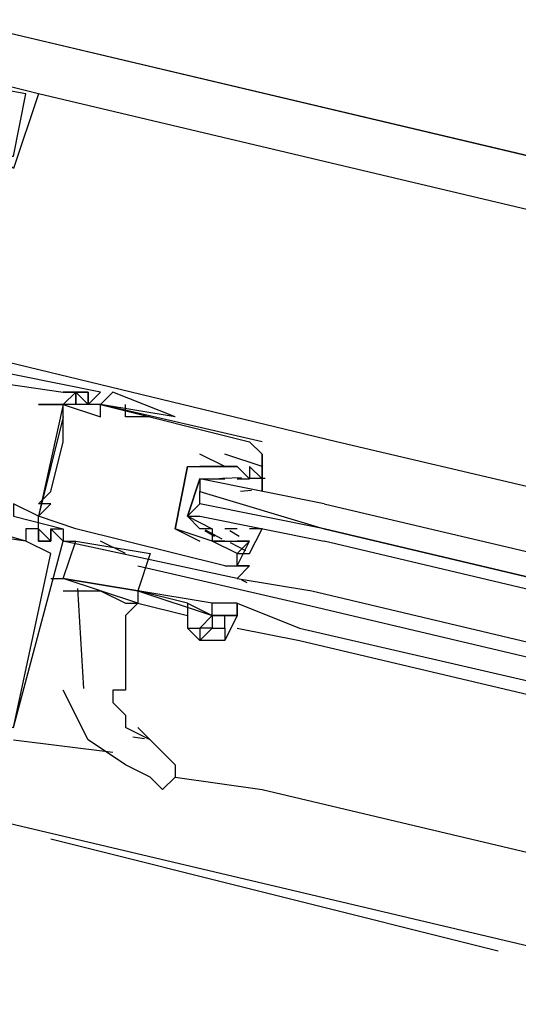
# Model space of a CAD drawing. Header units: feet. Extents: x -79 to 198, y -22 to 181.
# Tile 24 of 164: x 116.407 to 116.942, y 54.134 to 55.191. Entities that reach past the tile are written whole.
import ezdxf

# ---------------------------------------------------------------- set-up
doc = ezdxf.new("R2010")
doc.units = ezdxf.units.FT
doc.layers.add('A-LINEA', color=7, linetype='CONTINUOUS')

msp = doc.modelspace()

# ---------------------------------------------------------------- linework, layer by layer
at = {"layer": 'A-LINEA'}
for p, q in [((123.56, 53.4844), (116.1067, 55.2444)), ((116.4133, 55.1111), (116.4133, 55.1111)), ((116.4133, 55.1111), (116.4133, 55.1111)), ((116.4133, 55.1111), (116.4133, 55.1111)), ((116.4133, 55.1111), (116.4133, 55.1111)), ((116.4133, 55.1111), (116.4133, 55.1111)), ((116.4133, 55.1111), (116.4133, 55.1111)), ((116.4267, 55.1111), (116.4267, 55.1111)), ((122.4, 53.6978), (116.4267, 55.1111)), ((116.4267, 55.1111), (116.4267, 55.1111)), ((116.4267, 55.1111), (116.4267, 55.1111)), ((116.7467, 54.7378), (116.36, 54.8311)), ((116.4533, 54.7911), (116.4533, 54.7911)), ((116.4533, 54.7911), (116.4533, 54.7911)), ((116.4533, 54.7911), (116.4533, 54.7911)), ((116.4533, 54.7911), (116.4533, 54.7911)), ((116.4533, 54.7911), (116.4533, 54.7911)), ((116.4533, 54.7911), (116.4533, 54.7911)), ((116.4667, 54.7911), (116.4533, 54.7778)), ((116.4667, 54.7911), (116.4667, 54.7911)), ((116.4667, 54.7911), (116.4667, 54.7911)), ((116.4667, 54.7911), (116.4667, 54.7911)), ((116.48, 54.7911), (116.48, 54.7911)), ((116.48, 54.7911), (116.48, 54.7911)), ((116.48, 54.7911), (116.48, 54.7911)), ((116.4933, 54.7911), (116.4933, 54.7911)), ((116.4933, 54.7911), (116.4933, 54.7911)), ((116.4933, 54.7911), (116.4933, 54.7911)), ((116.4267, 54.7778), (116.4267, 54.7778)), ((116.4533, 54.7778), (116.4533, 54.7778)), ((116.4533, 54.7778), (116.4533, 54.7778)), ((116.48, 54.7778), (116.48, 54.7778)), ((116.48, 54.7778), (116.48, 54.7778)), ((116.48, 54.7778), (116.48, 54.7778)), ((116.48, 54.7778), (116.48, 54.7778)), ((116.4933, 54.7778), (116.4933, 54.7778)), ((116.4933, 54.7778), (116.4933, 54.7778)), ((116.5733, 54.7644), (116.4933, 54.7778)), ((116.5733, 54.7644), (116.4933, 54.7778)), ((116.5067, 54.7778), (116.5067, 54.7778)), ((116.52, 54.7644), (116.52, 54.7778)), ((116.4533, 54.7644), (116.4267, 54.6578)), ((116.4533, 54.7644), (116.4267, 54.6578)), ((116.4533, 54.7644), (116.4267, 54.6578)), ((116.4533, 54.7644), (116.4533, 54.7644)), ((116.4933, 54.7644), (116.4933, 54.7644)), ((116.5467, 54.7644), (116.52, 54.7644)), ((116.5467, 54.7644), (116.5467, 54.7644)), ((116.4533, 54.7511), (116.4533, 54.7511)), ((116.4533, 54.7378), (116.4533, 54.7378)), ((116.6533, 54.7378), (116.6533, 54.7378)), ((116.6667, 54.7378), (116.6667, 54.7378)), ((119.2267, 54.1511), (116.7467, 54.7378)), ((116.6, 54.7244), (116.6, 54.7244)), ((116.6267, 54.7244), (116.6267, 54.7244)), ((116.6667, 54.6978), (116.6667, 54.7244)), ((116.6667, 54.7244), (116.6667, 54.7244)), ((116.6667, 54.7244), (116.6667, 54.7244)), ((116.5867, 54.7111), (116.5867, 54.7111)), ((116.5867, 54.7111), (116.5867, 54.7111)), ((116.6267, 54.7111), (116.6267, 54.7111)), ((116.6267, 54.7111), (116.6267, 54.7111)), ((116.64, 54.7111), (116.64, 54.7111)), ((116.6667, 54.7111), (116.6667, 54.7111)), ((116.6133, 54.6978), (116.6133, 54.6978)), ((116.6169, 54.6979), (116.6288, 54.699)), ((116.6244, 54.6986), (116.6448, 54.6992)), ((116.64, 54.6978), (116.6533, 54.6978)), ((116.64, 54.6978), (116.64, 54.6978)), ((116.6516, 54.6985), (116.6699, 54.6988)), ((116.6533, 54.6978), (116.6533, 54.6978)), ((116.6667, 54.6978), (116.6667, 54.6978)), ((116.44, 54.6844), (116.44, 54.6844)), ((116.6, 54.6711), (116.6, 54.6844)), ((116.6436, 54.6846), (116.6554, 54.6856)), ((116.6533, 54.6844), (116.6533, 54.6844)), ((116.4267, 54.6711), (116.4267, 54.6711)), ((116.44, 54.6711), (116.44, 54.6711)), ((116.4267, 54.6578), (116.4267, 54.6578)), ((116.4267, 54.6578), (116.4267, 54.6578)), ((116.4267, 54.6444), (116.4267, 54.6578)), ((116.4267, 54.6444), (116.4267, 54.6578)), ((116.4267, 54.6444), (116.4267, 54.6578)), ((116.4267, 54.6444), (116.4267, 54.6578)), ((116.4267, 54.6444), (116.4267, 54.6578)), ((116.4267, 54.6444), (116.4267, 54.6578)), ((116.6, 54.6578), (116.6, 54.6578)), ((116.4133, 54.6444), (116.4133, 54.6444)), ((116.4133, 54.6444), (116.4133, 54.6444)), ((116.4133, 54.6444), (116.4133, 54.6444)), ((116.4267, 54.6444), (116.4267, 54.6444)), ((116.4267, 54.6444), (116.4267, 54.6444)), ((116.4267, 54.6444), (116.4267, 54.6444)), ((116.4267, 54.6444), (116.4267, 54.6444)), ((116.4267, 54.6444), (116.4267, 54.6444)), ((116.4267, 54.6444), (116.4267, 54.6444)), ((116.44, 54.6444), (116.4533, 54.6444)), ((116.44, 54.6444), (116.44, 54.6444)), ((116.44, 54.6444), (116.4533, 54.6444)), ((116.44, 54.6444), (116.44, 54.6444)), ((116.44, 54.6444), (116.4533, 54.6444)), ((116.44, 54.6444), (116.44, 54.6444)), ((116.4533, 54.6444), (116.4533, 54.6444)), ((116.4667, 54.6444), (116.4667, 54.6444)), ((116.5733, 54.6444), (116.5733, 54.6444)), ((116.5733, 54.6444), (116.5733, 54.6444)), ((116.6155, 54.636), (116.6054, 54.6422)), ((116.6238, 54.6331), (116.6059, 54.6427)), ((116.6267, 54.6444), (116.6267, 54.6444)), ((116.64, 54.6444), (116.6267, 54.6444)), ((116.6422, 54.636), (116.632, 54.6422)), ((116.64, 54.6444), (116.64, 54.6444)), ((116.4133, 54.6311), (116.4133, 54.6311)), ((116.4133, 54.6311), (116.4133, 54.6311)), ((116.4133, 54.6311), (116.4133, 54.6311)), ((116.4133, 54.6311), (116.4133, 54.6311)), ((116.4133, 54.6311), (116.4133, 54.6311)), ((116.4133, 54.6311), (116.4133, 54.6311)), ((116.4267, 54.6311), (116.4267, 54.6311)), ((116.4267, 54.6311), (116.4267, 54.6311)), ((116.4267, 54.6311), (116.4267, 54.6311)), ((116.44, 54.6311), (116.44, 54.6311)), ((116.44, 54.6311), (116.44, 54.6311)), ((116.44, 54.6311), (116.44, 54.6311)), ((116.64, 54.5911), (116.4533, 54.6311)), ((116.4533, 54.6311), (116.4533, 54.6311)), ((116.4533, 54.6311), (116.4667, 54.6311)), ((116.4533, 54.6311), (116.4533, 54.6311)), ((116.4533, 54.6311), (116.4533, 54.6311)), ((116.4533, 54.6311), (116.4533, 54.6311)), ((116.4667, 54.6311), (116.5467, 54.6178)), ((116.52, 54.6178), (116.4933, 54.6311)), ((116.6, 54.6311), (116.6, 54.6311)), ((116.6133, 54.6311), (116.6133, 54.6311)), ((116.6133, 54.6311), (116.6133, 54.6311)), ((116.6133, 54.6311), (116.6133, 54.6311)), ((116.6267, 54.6311), (116.6267, 54.6311)), ((116.6267, 54.6311), (116.6267, 54.6311)), ((116.64, 54.6311), (116.64, 54.6311)), ((116.6533, 54.6311), (116.6533, 54.6311)), ((116.6492, 54.6208), (116.633, 54.6293)), ((116.44, 54.6178), (116.44, 54.6178)), ((116.44, 54.6178), (116.44, 54.6178)), ((116.44, 54.6178), (116.44, 54.6178)), ((116.64, 54.6178), (116.64, 54.6178)), ((116.5333, 54.6044), (116.7067, 54.5644)), ((116.6267, 54.6044), (116.6267, 54.6044)), ((116.64, 54.6044), (116.64, 54.6044)), ((116.64, 54.6044), (116.64, 54.6044)), ((116.64, 54.6044), (116.64, 54.6044)), ((116.64, 54.6044), (116.64, 54.6044)), ((116.64, 54.6044), (116.64, 54.6044)), ((116.44, 54.5911), (116.4533, 54.5911)), ((116.64, 54.5911), (116.64, 54.5911)), ((116.6507, 54.5863), (116.6451, 54.589)), ((116.6507, 54.5863), (116.6451, 54.589)), ((116.6507, 54.5863), (116.6451, 54.589)), ((116.4687, 54.5804), (116.475, 54.4728)), ((116.5333, 54.5778), (116.5333, 54.5778)), ((116.5867, 54.5644), (116.5333, 54.5778)), ((116.72, 54.5778), (119.1867, 53.9911)), ((116.5333, 54.5644), (116.5333, 54.5644)), ((116.5333, 54.5644), (116.5333, 54.5644)), ((116.5333, 54.5644), (116.5867, 54.5511)), ((116.64, 54.5644), (116.7067, 54.5378)), ((116.64, 54.5644), (116.64, 54.5644)), ((116.7067, 54.5644), (119.1867, 53.9778)), ((116.6267, 54.5511), (116.64, 54.5511)), ((116.64, 54.5511), (116.64, 54.5511)), ((116.64, 54.5378), (116.7067, 54.5244)), ((116.7067, 54.5378), (119.1867, 53.9644)), ((116.6, 54.5244), (116.6, 54.5244)), ((116.7067, 54.5244), (119.1867, 53.9378)), ((116.5467, 54.4178), (116.52, 54.4311)), ((116.5333, 54.4311), (116.5467, 54.4178)), ((116.5279, 54.421), (116.5407, 54.4192)), ((116.4, 54.4178), (116.5067, 54.4044)), ((116.4933, 54.4044), (116.4933, 54.4044)), ((116.5733, 54.3778), (116.6667, 54.3644)), ((122.2267, 52.9511), (116.24, 54.3644)), ((116.6667, 54.3644), (119.1467, 53.7778)), ((116.92, 54.1911), (116.44, 54.3111))]:
    msp.add_line(p, q, dxfattribs=at)
for points in [[(123.9467, 43.9511), (123.92, 47.9511), (123.56, 53.4844), (119.8267, 54.3644), (116.1067, 55.2444), (116.8, 58.2178), (117.1867, 59.8444), (116.8667, 59.9111), (115.8267, 60.1644), (114.5867, 60.4578), (118.2, 75.6978), (129.9467, 72.9244)], [(116.4267, 55.1111), (116.2667, 55.1511), (116.2533, 55.0844), (116.2533, 55.0711), (116.24, 55.0578)], [(116.4267, 55.1111), (116.2667, 55.1511), (116.2533, 55.0844), (116.2533, 55.0711), (116.24, 55.0578)], [(116.4267, 55.1111), (116.2667, 55.1511), (116.2533, 55.0844), (116.2533, 55.0711), (116.24, 55.0578)], [(116.4267, 55.1111), (116.4, 55.0311), (116.3867, 55.0444), (116.4, 55.0444), (116.4133, 55.1111), (116.4133, 55.1111), (116.2667, 55.1378), (116.2667, 55.1378), (116.2533, 55.0978)], [(116.4267, 55.1111), (116.4, 55.0311), (116.3867, 55.0444), (116.4, 55.0444), (116.4133, 55.1111), (116.4133, 55.1111), (116.2667, 55.1378), (116.2667, 55.1378), (116.2533, 55.0978)], [(116.4267, 55.1111), (116.4, 55.0311), (116.3867, 55.0444), (116.4, 55.0444), (116.4133, 55.1111), (116.4133, 55.1111), (116.2667, 55.1378), (116.2667, 55.1378), (116.2533, 55.0978)], [(116.36, 54.8044), (116.4533, 54.7911), (116.4667, 54.7911), (116.4533, 54.7911), (116.48, 54.7911), (116.48, 54.7778), (116.4933, 54.7911), (116.36, 54.8178)], [(116.36, 54.8044), (116.4533, 54.7911), (116.4667, 54.7911), (116.4533, 54.7911), (116.48, 54.7911), (116.48, 54.7778), (116.4933, 54.7911), (116.36, 54.8178)], [(116.36, 54.8044), (116.4533, 54.7911), (116.4667, 54.7911), (116.4533, 54.7911), (116.48, 54.7911), (116.48, 54.7778), (116.4933, 54.7911), (116.36, 54.8178)], [(116.4667, 54.7911), (116.4667, 54.7911), (116.4667, 54.7778), (116.4667, 54.7911), (116.4533, 54.7778), (116.4667, 54.7911), (116.4667, 54.7778), (116.4667, 54.7911), (116.48, 54.7778), (116.48, 54.7911), (116.48, 54.7778)], [(116.5733, 54.7644), (116.5733, 54.7644), (116.5733, 54.7644), (116.5067, 54.7911), (116.4933, 54.7778)], [(116.6667, 54.7378), (116.4933, 54.7778), (116.4267, 54.7778), (116.4533, 54.7778), (116.4267, 54.6578), (116.4, 54.6711), (116.4, 54.6578), (116.4533, 54.6444), (116.4533, 54.6311)], [(116.6267, 54.6044), (116.4667, 54.6444), (116.4267, 54.6578), (116.44, 54.6711), (116.4267, 54.6711), (116.44, 54.6844), (116.4533, 54.7378), (116.4533, 54.7511), (116.4533, 54.7644), (116.4533, 54.7778), (116.4933, 54.7644), (116.4933, 54.7778), (116.6533, 54.7378), (116.6667, 54.7244), (116.6667, 54.7111), (116.6267, 54.7244)], [(116.6267, 54.7111), (116.6267, 54.7111), (116.6, 54.7244)], [(116.5867, 54.7111), (116.5867, 54.7111), (116.5733, 54.6444), (116.5733, 54.6444), (116.6, 54.6311)], [(116.6267, 54.6311), (116.6133, 54.6311), (116.6267, 54.6311), (116.6133, 54.6311), (116.5733, 54.6444), (116.5867, 54.7111), (116.6267, 54.7111), (116.64, 54.7111)], [(116.6667, 54.6978), (116.6667, 54.6844), (116.6667, 54.7111), (116.6667, 54.6978), (116.6533, 54.7111), (116.6533, 54.6978), (116.64, 54.7111), (116.6267, 54.7111), (116.6, 54.7111)], [(116.6, 54.6978), (116.5867, 54.6578), (116.6133, 54.6444), (116.6133, 54.6311), (116.64, 54.6311), (116.6533, 54.6311), (116.64, 54.6178), (116.6533, 54.6178), (116.6667, 54.6444), (116.6533, 54.6444)], [(116.6133, 54.6444), (116.6, 54.6444), (116.5867, 54.6578), (116.6, 54.6978), (116.6133, 54.6978), (116.6267, 54.6978)], [(116.7333, 54.6711), (116.6, 54.6978), (116.6, 54.6844), (116.7333, 54.6444), (116.6, 54.6711), (116.5867, 54.6578), (116.6, 54.6578), (116.7333, 54.6311)], [(116.7333, 54.6711), (119.28, 54.0711), (119.2667, 54.0578), (119.2667, 54.0444), (116.7333, 54.6444), (119.2667, 54.0444), (119.2667, 54.0311), (116.7333, 54.6311)], [(116.4, 54.4311), (116.4533, 54.6311), (116.44, 54.6444), (116.44, 54.6311), (116.4267, 54.6311), (116.4267, 54.6444), (116.4133, 54.6444), (116.4133, 54.6311), (116.32, 54.6578)], [(116.4, 54.4311), (116.4533, 54.6311), (116.44, 54.6444), (116.44, 54.6311), (116.4267, 54.6311), (116.4267, 54.6444), (116.4133, 54.6444), (116.4133, 54.6311), (116.32, 54.6578)], [(116.4, 54.4311), (116.4533, 54.6311), (116.44, 54.6444), (116.44, 54.6311), (116.4267, 54.6311), (116.4267, 54.6444), (116.4133, 54.6444), (116.4133, 54.6311), (116.32, 54.6578)], [(116.4267, 54.6311), (116.4267, 54.6444), (116.4267, 54.6578)], [(116.4267, 54.6311), (116.4267, 54.6444), (116.4267, 54.6578)], [(116.4267, 54.6311), (116.4267, 54.6444), (116.4267, 54.6578)], [(116.2933, 54.5378), (116.28, 54.4578), (116.4, 54.4311), (116.44, 54.6178), (116.4133, 54.6311), (116.4133, 54.6311), (116.32, 54.6444)], [(116.2933, 54.5378), (116.28, 54.4578), (116.4, 54.4311), (116.44, 54.6178), (116.4133, 54.6311), (116.4133, 54.6311), (116.32, 54.6444)], [(116.2933, 54.5378), (116.28, 54.4578), (116.4, 54.4311), (116.44, 54.6178), (116.4133, 54.6311), (116.4133, 54.6311), (116.32, 54.6444)], [(116.44, 54.6444), (116.44, 54.6311), (116.4267, 54.6444), (116.4267, 54.6311), (116.44, 54.6311), (116.44, 54.6311)], [(116.44, 54.6444), (116.44, 54.6311), (116.4267, 54.6444), (116.4267, 54.6311), (116.44, 54.6311), (116.44, 54.6311)], [(116.44, 54.6444), (116.44, 54.6311), (116.4267, 54.6444), (116.4267, 54.6311), (116.44, 54.6311), (116.44, 54.6311)], [(116.44, 54.6444), (116.44, 54.6311), (116.44, 54.6444)], [(116.44, 54.6444), (116.44, 54.6311), (116.44, 54.6444), (116.44, 54.6311)], [(116.44, 54.6444), (116.44, 54.6311), (116.44, 54.6444)], [(116.44, 54.6444), (116.44, 54.6311), (116.44, 54.6444), (116.44, 54.6311)], [(116.44, 54.6444), (116.44, 54.6311), (116.44, 54.6444)], [(116.44, 54.6444), (116.44, 54.6311), (116.44, 54.6444), (116.44, 54.6311)], [(116.5467, 54.6178), (116.5333, 54.5778), (116.4533, 54.5911), (116.4667, 54.6311)], [(116.6267, 54.6044), (116.64, 54.6044), (116.64, 54.6178), (116.6133, 54.6311), (116.6133, 54.6311)], [(116.64, 54.6044), (116.6533, 54.6311), (116.64, 54.6311)], [(116.64, 54.6044), (116.6533, 54.6044), (116.64, 54.5911), (116.72, 54.5778)], [(116.64, 54.5911), (116.6533, 54.6044), (116.64, 54.6044), (116.6533, 54.6044)], [(116.64, 54.6044), (116.6533, 54.6044), (116.64, 54.5911)], [(116.64, 54.5911), (116.6533, 54.6044), (116.64, 54.6044), (116.6533, 54.6044)], [(116.64, 54.6044), (116.6533, 54.6044), (116.64, 54.5911)], [(116.64, 54.5911), (116.6533, 54.6044), (116.64, 54.6044), (116.6533, 54.6044)], [(116.5333, 54.5644), (116.5333, 54.5644), (116.4533, 54.5911), (116.4533, 54.5911), (116.5333, 54.5778), (116.5333, 54.5644), (116.5333, 54.5644)], [(116.4533, 54.5778), (116.4667, 54.5778), (116.4933, 54.5778), (116.52, 54.5644), (116.5333, 54.5644), (116.5333, 54.5644)], [(116.5333, 54.5778), (116.6133, 54.5511), (116.6133, 54.5644), (116.5333, 54.5778)], [(116.5333, 54.5644), (116.52, 54.5511), (116.52, 54.5378), (116.52, 54.5111), (116.52, 54.4978), (116.52, 54.4844), (116.52, 54.4711), (116.5067, 54.4711), (116.5067, 54.4578), (116.52, 54.4444), (116.52, 54.4311)], [(116.5867, 54.5644), (116.5867, 54.5644), (116.5867, 54.5378), (116.5867, 54.5378)], [(116.5867, 54.5644), (116.6133, 54.5511), (116.6133, 54.5511), (116.6133, 54.5511)], [(116.64, 54.5511), (116.64, 54.5644), (116.6133, 54.5644)], [(116.64, 54.5644), (116.64, 54.5511), (116.64, 54.5511), (116.6267, 54.5244), (116.6267, 54.5244)], [(116.6, 54.5378), (116.6, 54.5244), (116.5867, 54.5378), (116.6, 54.5378), (116.6133, 54.5511)], [(116.6267, 54.5511), (116.64, 54.5511), (116.6133, 54.5511), (116.6267, 54.5511)], [(116.6133, 54.5511), (116.6133, 54.5378), (116.6267, 54.5378), (116.6267, 54.5511)], [(116.6267, 54.5378), (116.6267, 54.5244), (116.6, 54.5244), (116.6133, 54.5378), (116.6, 54.5378)], [(116.6267, 54.5378), (116.6267, 54.5244), (116.6267, 54.5244)], [(116.56, 54.3644), (116.5467, 54.3778), (116.52, 54.3911), (116.48, 54.4178), (116.4533, 54.4711)], [(116.5467, 54.4178), (116.5733, 54.3911), (116.5733, 54.3778), (116.56, 54.3644)]]:
    msp.add_lwpolyline(points, dxfattribs=at)
msp.add_lwpolyline([(116.48, 54.7911), (116.4533, 54.7911), (116.4533, 54.7911), (116.48, 54.7911)], close=True, dxfattribs=at)

doc.saveas('drawing.dxf')
